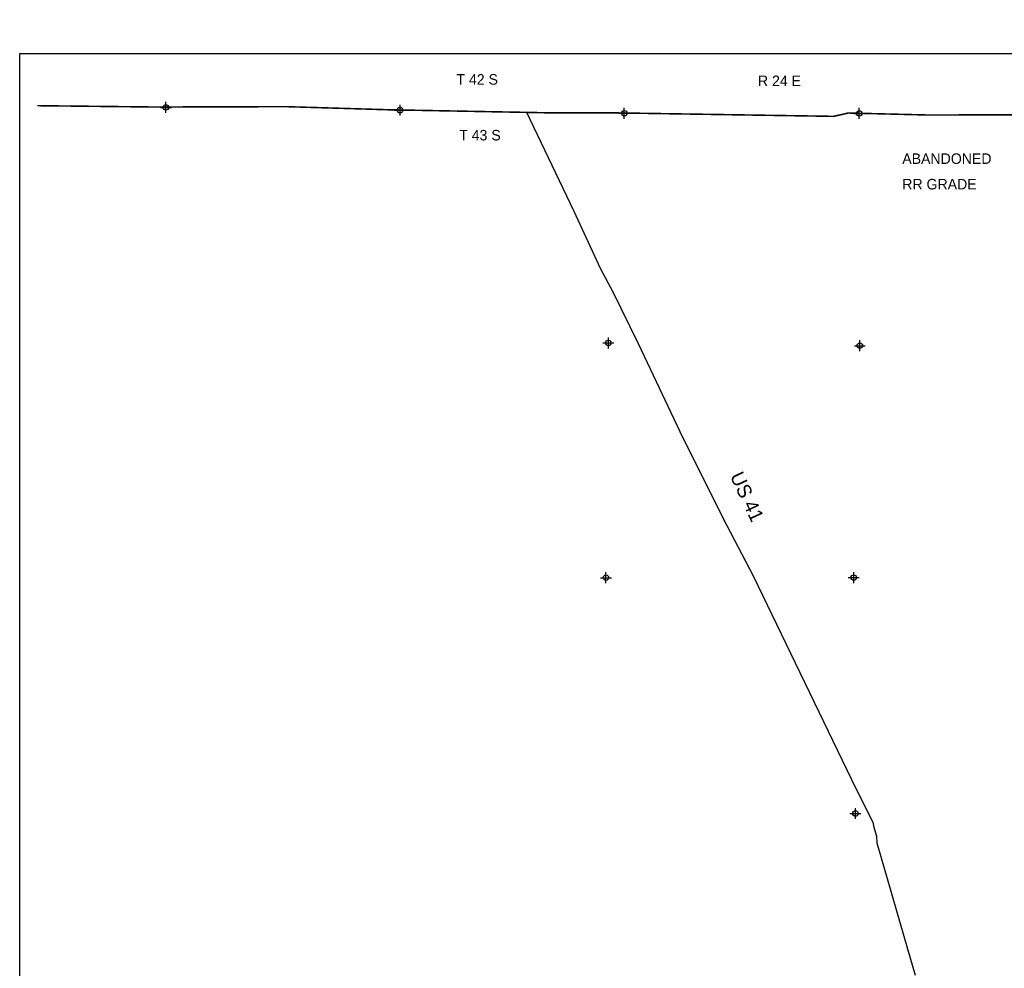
# Model space of a CAD drawing. Extents: x 184591 to 248591, y 837110 to 888536.
# Tile 2 of 12: x 184591 to 207022, y 866914 to 888536. Entities that reach past the tile are written whole.
import ezdxf

# ---------------------------------------------------------------- set-up
doc = ezdxf.new("R2010")
doc.units = 0
doc.header["$LTSCALE"] = 800
doc.header["$PDMODE"] = 34
doc.header["$PDSIZE"] = 125
doc.linetypes.add('PHANTOM', pattern=[0])
doc.layers.get('0').update_dxf_attribs({"linetype": 'CONTINUOUS'})
for name, color, linetype in [('BORDER', 1, 'CONTINUOUS'), ('COUNTY', 15, 'PHANTOM'), ('MAJROADS', 9, 'CONTINUOUS'), ('SEC', 2, 'CONTINUOUS'), ('TEXT', 7, 'CONTINUOUS')]:
    doc.layers.add(name, color=color, linetype=linetype)
doc.layers.get('0').off()

# ---------------------------------------------------------------- blocks, each defined once
blk = doc.blocks.new('TICK')
at = {"color": 0}
for points in [[(500, 0), (500, 1000)], [(0, 500), (1000, 500)]]:
    blk.add_lwpolyline(points, dxfattribs=at)
blk.add_point((500, 500), dxfattribs=at)

msp = doc.modelspace()

# ---------------------------------------------------------------- linework, layer by layer
at = {"layer": 'BORDER', "color": 0}
msp.add_lwpolyline([(184591, 845769), (184591, 887769), (248591, 887769), (248591, 845769)], close=True, dxfattribs=at)
at = {"layer": 'COUNTY', "color": 0, "const_width": 35}
msp.add_lwpolyline([(248191, 886053), (245934, 886091), (240641, 886112), (235204, 886133), (229902, 886179), (224751, 886258), (219114, 886255), (214022, 886292), (208887, 886354), (208291, 886361), (207917, 886369), (205273, 886364), (203468, 886409), (203133, 886333), (198116, 886413), (197109, 886415), (196675, 886413), (193006, 886483), (190661, 886554), (187671, 886546), (184991, 886576)], dxfattribs=at)
at = {"layer": 'MAJROADS', "color": 0}
msp.add_lwpolyline([(196126, 886440), (197215, 884170), (197817, 882875), (198106, 882336), (198684, 881159), (199699, 879007), (200698, 877005), (201301, 875861), (203644, 871000), (203942, 870412), (203983, 870328), (204024, 870243), (204049, 870134), (204114, 869924), (204121, 869773), (204816, 867355), (204995, 866759)], dxfattribs=at)
at = {"layer": 'SEC', "color": 0}
for p in [(187921, 886536), (193256, 886474), (198365, 886404), (203718, 886399), (198002, 881170), (203731, 881105), (197947, 875818), (203593, 875821), (203630, 870443)]:
    msp.add_point(p, dxfattribs=at)

# ---------------------------------------------------------------- block references
at = {"color": 0, "xscale": 2, "yscale": 2, "zscale": 2}
msp.add_blockref('TICK', (187921, 886536), dxfattribs=at)

# ---------------------------------------------------------------- texts
at = {"layer": 'MAJROADS', "color": 0}
msp.add_text('US 41', height=320, rotation=295, dxfattribs=at).set_placement((200766, 878136))
at = {"layer": 'TEXT', "color": 0}
for s, p in [('T 42 S', (194541, 887055)), ('R 24 E', (201410, 887023)), ('T 43 S', (194604, 885784)), ('ABANDONED', (204698, 885249)), ('RR GRADE', (204698, 884667))]:
    msp.add_text(s, height=240, dxfattribs=at).set_placement(p)

doc.saveas('drawing.dxf')
